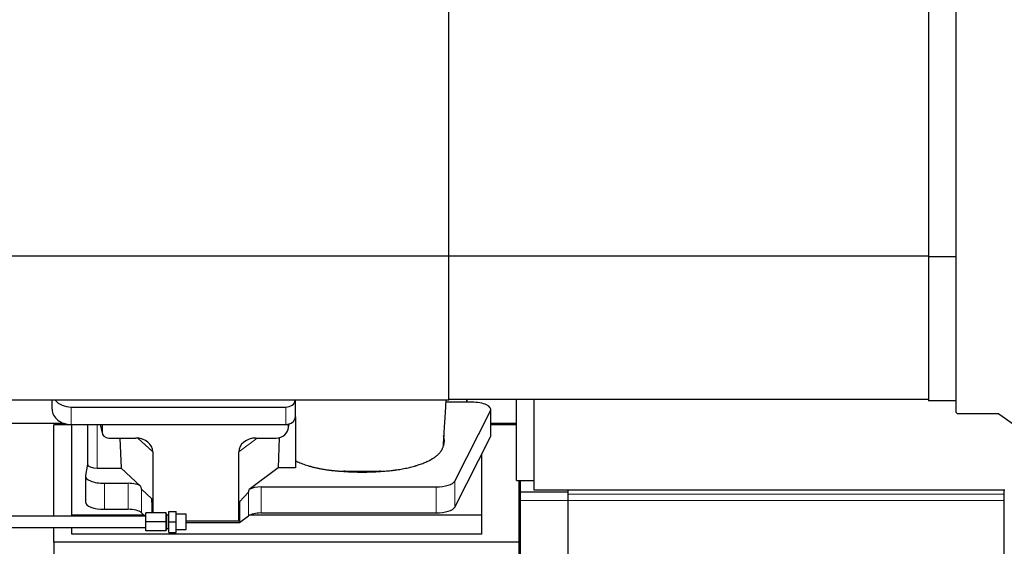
# Model space of a CAD drawing. Header units: inches. Extents: x 0 to 23760, y -13 to 16800.
# Tile 53 of 209: x 5600 to 6632, y 6518 to 7070. Entities that reach past the tile are written whole.
import ezdxf

# ---------------------------------------------------------------- set-up
doc = ezdxf.new("R2010")
doc.units = ezdxf.units.IN
doc.layers.add('254', color=7, linetype='Continuous', true_color=0xffffff)
doc.styles.add('latin_extended', font='simplex.shx')
doc.dimstyles.get("Standard").update_dxf_attribs({"dimtxt": 0.18, "dimasz": 0.18, "dimexe": 0.18, "dimexo": 0.0625, "dimgap": 0.09, "dimtad": 0, "dimtih": 1, "dimtoh": 1, "dimdec": 4, "dimzin": 0, "dimdsep": 46, "dimtxsty": 'Standard', "dimcen": 0.09, "dimadec": 0, "dimazin": 0, "dimtfac": 1, "dimtdec": 4, "dimtofl": 0, "dimtmove": 0, "dimatfit": 3, "dimfxl": 1, "dimtolj": 1, "dimtzin": 0, "dimarcsym": 0})

# ---------------------------------------------------------------- blocks, each defined once
blk = doc.blocks.new('_U13')
at = {"layer": '254', "color": 3, "linetype": 'Continuous', "lineweight": 13, "transparency": 16777216}
for p, q in [((5021.3, 7097.1), (9060.9, 7097.1)), ((9020.9, 6957.1), (9020.9, 6696.3)), ((7309.7, 6556.3), (9060.9, 6556.3))]:
    blk.add_line(p, q, dxfattribs=at)
at = {"layer": '254', "color": 3, "transparency": 16777216}
for points in [[(9044.2, 6957.1), (8997.6, 6957.1), (9020.9, 7097.1)], [(8997.6, 6696.3), (9044.2, 6696.3), (9020.9, 6556.3)]]:
    blk.add_solid(points, dxfattribs=at)
at = {"layer": 'Defpoints', "color": 0, "transparency": 16777216}
for p in [(4981.3, 7097.1), (7269.7, 6556.3), (9020.9, 6556.3)]:
    blk.add_point(p, dxfattribs=at)
at = {"layer": '254', "color": 2, "lineweight": 13, "transparency": 16777216, "insert": (8810.9, 6676.7), "char_height": 140, "attachment_point": 1, "rotation": 90, "style": 'latin_extended'}
blk.add_mtext('\\A1;541', dxfattribs=at)

msp = doc.modelspace()

# ---------------------------------------------------------------- linework, layer by layer
at = {"layer": '254', "color": 2, "linetype": 'Continuous', "lineweight": 25}
for p, q in [((6581.308, 7534.654), (6581.308, 6659.654)), ((6049.808, 6822.368), (6049.808, 7373.817)), ((6552.808, 7372.775), (6552.808, 6821.533)), ((6049.808, 6822.368), (2695.308, 6822.368)), ((6049.808, 6671.342), (6049.808, 6822.368)), ((6552.807, 6822.154), (6049.81, 6822.154)), ((6552.808, 6821.533), (6552.808, 6670.654)), ((6581.308, 6821.533), (6552.808, 6821.533)), ((6049.808, 6671.342), (2695.308, 6671.342)), ((5633.861, 6661.702), (5633.861, 6671.342)), ((5888.861, 6653.769), (5888.861, 6671.342)), ((6552.807, 6672.154), (6049.81, 6672.154)), ((6068.811, 6669.137), (6068.811, 6672.155)), ((6068.811, 6672.155), (6068.811, 6669.138)), ((6120.808, 6587.254), (6120.808, 6672.158)), ((6138.808, 6672.157), (6138.808, 6577.153)), ((6581.308, 6670.654), (6552.808, 6670.654)), ((5653.861, 6664.096), (5878.861, 6664.096)), ((6068.811, 6669.137), (6046.936, 6669.137)), ((6056.074, 6586.534), (6093.463, 6660.021)), ((6073.832, 6669.137), (6068.811, 6669.137)), ((6093.832, 6634.229), (6093.832, 6661.484)), ((5888.861, 6653.77), (5888.861, 6600.506)), ((6583.808, 6657.154), (6625.899, 6657.154)), ((6626.472, 6656.973), (6715.455, 6594.667)), ((5533.833, 6647.191), (5645.767, 6647.191)), ((5654.468, 6645.451), (5635.468, 6645.451)), ((5635.468, 6549.755), (5635.468, 6645.451)), ((5653.861, 6645.835), (5878.861, 6645.835)), ((5654.468, 6550.74), (5654.468, 6645.834)), ((5670.794, 6645.836), (5670.794, 6604.095)), ((5684.205, 6645.835), (5686.31, 6636.592)), ((5686.171, 6645.834), (5686.171, 6637.824)), ((5881.366, 6641.067), (5882.451, 6646.364)), ((5881.576, 6643.134), (5881.576, 6646.431)), ((6120.808, 6645.451), (6093.832, 6645.451)), ((6093.833, 6647.191), (6120.808, 6647.191)), ((5693.145, 6631.638), (5721.606, 6631.638)), ((5704.858, 6631.638), (5706.092, 6600.189)), ((5847.774, 6631.638), (5868.625, 6631.638)), ((5871.745, 6631.974), (5870.823, 6600.506)), ((6056.074, 6559.28), (6093.463, 6632.767)), ((5739.401, 6617.008), (5739.401, 6553.255)), ((5829.437, 6544.414), (5829.437, 6617.102)), ((6084.468, 6550.74), (6084.468, 6615.086)), ((5670.794, 6604.225), (5668.723, 6592.336)), ((5681.002, 6600.189), (5706.092, 6600.189)), ((5726.642, 6581.209), (5706.092, 6600.189)), ((5870.823, 6600.506), (5840.571, 6577.787)), ((5888.861, 6600.506), (5870.823, 6600.506)), ((5668.679, 6591.827), (5668.679, 6564.573)), ((5688.679, 6584.174), (5713.513, 6584.174)), ((5738.481, 6567.873), (5727.371, 6578.04)), ((5853.052, 6580.343), (6036.443, 6580.343)), ((6120.808, 6587.254), (6138.808, 6587.254)), ((6123.468, 6522.626), (6123.468, 6587.253)), ((6124.808, 6575.288), (6124.808, 6587.256)), ((6138.808, 6577.153), (6632.808, 6577.153)), ((6174.808, 6575.288), (6174.808, 6577.153)), ((6632.308, 6572.835), (6632.308, 6577.156)), ((5738.481, 6567.873), (5738.481, 6553.254)), ((5739.055, 6553.254), (5738.481, 6567.873)), ((5839.735, 6574.881), (5830.417, 6564.735)), ((6124.808, 6572.68), (6124.808, 6575.288)), ((6124.808, 6575.288), (6174.808, 6575.288)), ((6124.808, 6566.099), (6124.808, 6572.835)), ((6174.808, 6500.774), (6174.808, 6575.288)), ((6632.308, 6566.099), (6632.308, 6572.835)), ((5688.679, 6556.919), (5713.513, 6556.919)), ((5830.417, 6564.735), (5829.437, 6544.414)), ((5830.417, 6564.735), (5830.417, 6543.111)), ((6124.808, 6500.775), (6124.808, 6566.099)), ((6632.308, 6310.131), (6632.308, 6566.099)), ((5732.248, 6549.754), (5576.248, 6549.754)), ((5654.468, 6549.754), (5654.468, 6550.74)), ((5730.228, 6550.74), (5654.468, 6550.74)), ((5727.371, 6553.376), (5731.291, 6549.754)), ((5753.248, 6553.254), (5732.248, 6553.254)), ((5732.248, 6543.754), (5732.248, 6553.254)), ((5753.248, 6543.754), (5753.248, 6553.254)), ((5754.248, 6551.754), (5753.248, 6551.754)), ((5754.248, 6535.754), (5754.248, 6551.754)), ((5756.248, 6550.754), (5754.248, 6550.754)), ((5756.248, 6543.754), (5756.248, 6554.754)), ((5756.248, 6554.754), (5763.748, 6554.754)), ((5763.748, 6543.754), (5763.748, 6554.754)), ((5774.248, 6551.754), (5763.748, 6551.754)), ((5774.248, 6535.754), (5774.248, 6551.754)), ((5830.417, 6543.111), (5839.735, 6549.99)), ((6084.468, 6550.74), (5840.953, 6550.74)), ((5853.052, 6553.089), (6036.443, 6553.089)), ((6084.468, 6530.937), (6084.468, 6550.74)), ((5576.248, 6537.754), (5732.248, 6537.754)), ((5635.468, 6522.626), (5635.468, 6537.754)), ((5654.468, 6530.937), (5654.468, 6537.754)), ((5732.248, 6534.254), (5732.248, 6543.754)), ((5753.248, 6543.754), (5732.248, 6543.754)), ((5753.248, 6534.254), (5753.248, 6543.754)), ((5753.248, 6535.754), (5754.248, 6535.754)), ((5754.248, 6536.754), (5756.248, 6536.754)), ((5756.248, 6532.754), (5756.248, 6543.754)), ((5756.248, 6543.754), (5763.748, 6543.754)), ((5763.748, 6532.754), (5763.748, 6543.754)), ((5763.748, 6535.754), (5774.248, 6535.754)), ((5774.248, 6543.111), (5830.417, 6543.111)), ((5829.437, 6544.414), (5774.249, 6544.414)), ((6084.468, 6530.937), (5654.468, 6530.937)), ((5753.248, 6534.254), (5732.248, 6534.254)), ((5756.248, 6532.754), (5763.748, 6532.754)), ((5635.468, 6522.626), (5635.468, 6484.381)), ((6123.468, 6522.626), (5635.468, 6522.626)), ((6123.468, 6500.771), (6123.468, 6522.626))]:
    msp.add_line(p, q, dxfattribs=at)
at = {"layer": '254', "color": 110, "linetype": 'Continuous', "lineweight": 13}
for p, q in [((5653.861, 6645.835), (5653.861, 6664.096)), ((5878.861, 6645.835), (5878.861, 6664.096)), ((6093.463, 6660.021), (6093.463, 6632.767)), ((5681.002, 6600.189), (5681.002, 6645.834)), ((5684.347, 6645.835), (5686.171, 6637.824)), ((5881.576, 6643.134), (5882.224, 6646.297)), ((5739.401, 6617.008), (5723.663, 6631.543)), ((5848.792, 6631.638), (5829.437, 6617.102)), ((5688.679, 6584.174), (5688.679, 6556.919)), ((5713.513, 6584.174), (5713.513, 6556.919)), ((5727.371, 6578.04), (5727.371, 6553.376)), ((5853.052, 6580.343), (5853.052, 6553.089)), ((6036.443, 6580.343), (6036.443, 6553.089)), ((6056.074, 6586.534), (6056.074, 6559.28)), ((5839.735, 6574.881), (5839.735, 6549.99)), ((6632.308, 6572.835), (6174.812, 6572.835)), ((6632.308, 6566.099), (6124.808, 6566.099))]:
    msp.add_line(p, q, dxfattribs=at)
at = {"layer": '254', "color": 2, "linetype": 'Continuous', "lineweight": 25}
for centre, radius, start, end in [((6583.808, 6659.654), 2.5, 180, 270), ((6625.899, 6656.154), 1, 55, 90)]:
    msp.add_arc(centre, radius, start, end, dxfattribs=at)
for centre, major_axis, ratio, start_param, end_param in [((5653.861, 6679.964), (-20, 0), 0.79339584, 0.57439604, 1.57079633), ((5878.861, 6672.03), (-10, 0), 0.79339584, 1.57079633, 3.05485524), ((5653.861, 6661.702), (-20, 0), 0.79339584, 0, 1.57079633), ((6073.832, 6661.484), (-20, 0), 0.38268343, 2.94929469, 4.71238898), ((5878.861, 6653.769), (-10, 0), 0.79339584, 1.84746968, 3.14159265), ((5868.536, 6643.213), (13.036, -0.373), 0.88747945, 4.74460267, 6.3085613), ((5878.861, 6653.769), (-10, 0), 0.79339584, 1.57079633, 1.74254885), ((5878.861, 6666.628), (0, -20.985), 0.47652353, 0.17175252, 0.27494487), ((5879.468, 6549.294), (-244, 0), 0.88701083, 3.60193415, 3.61086806), ((5693.198, 6637.871), (-7.024, -0.222), 0.88679661, 6.25519685, 7.81839646), ((5720.99, 6616.501), (-18.368, -1.548), 0.81975949, 3.07259998, 4.60991912), ((5848.532, 6616.501), (19.053, -1.602), 0.78999837, 1.67681424, 3.20790978), ((5958.811, 6628.956), (-86.5, 0), 0.38268343, 2.97250407, 3.29162567), ((6073.832, 6634.229), (-20, 0), 0.38268343, 2.94929469, 3.14160971), ((5681.002, 6604.095), (-10.208, 0), 0.38268343, 0.0000123, 1.57079633), ((5688.679, 6591.827), (-20, 0), 0.38268343, 6.21662901, 7.85398163), ((5958.811, 6628.956), (-86.5, 0), 0.38268343, 1.34837715, 1.79437947), ((5713.513, 6578.433), (15, 0), 0.38268343, 0.50476519, 1.57079633), ((5713.513, 6989.648), (13.933, -411.641), 0.01349833, 6.15789354, 6.26996773), ((5853.052, 6921.113), (-13.469, -346.314), 0.01906421, 0.02244629, 0.13219271), ((5853.052, 6574.603), (15, 0), 0.38268343, 1.57079633, 2.55363769), ((6036.443, 6587.997), (-20, 0), 0.38268343, 1.57079633, 2.94929469), ((5688.679, 6564.573), (-20, 0), 0.38268343, 0.00001232, 1.57079633), ((5713.513, 6551.179), (15, 0), 0.38268343, 0.392691, 1.57079633), ((6036.443, 6560.743), (-20, 0), 0.38268343, 1.57079633, 2.94929469), ((5853.052, 6547.349), (15, 0), 0.38268343, 1.57079633, 2.66338411)]:
    msp.add_ellipse(centre, major_axis=major_axis, ratio=ratio, start_param=start_param, end_param=end_param, dxfattribs=at)
for points, knots in [([(6044.308, 6626.199), (6044.359, 6627.098), (6044.601, 6631.311), (6045.065, 6639.072), (6045.642, 6648.402), (6046.172, 6656.796), (6046.613, 6663.911), (6046.931, 6669.032), (6047.101, 6671.77), (6047.125, 6672.158)], [0, 0, 0, 0, 0.06095456, 0.28484819, 0.5177549, 0.6724196, 0.82523106, 0.97524027, 1, 1, 1, 1]), ([(5977.99, 6596.677), (5979.063, 6596.729), (5980.132, 6596.789), (5982.262, 6596.926), (5983.323, 6597.004), (5986.494, 6597.263), (5988.593, 6597.471), (5991.196, 6597.775), (5991.716, 6597.838), (5992.494, 6597.936), (5992.882, 6597.986), (5993.4, 6598.054), (5993.658, 6598.089), (5994.819, 6598.246), (5995.84, 6598.394), (5997.858, 6598.705), (5998.856, 6598.868), (6000.829, 6599.211), (6001.804, 6599.39), (6003.732, 6599.764), (6004.685, 6599.958), (6006.567, 6600.364), (6008.428, 6600.784), (6011.151, 6601.462), (6012.922, 6601.945), (6014.233, 6602.319), (6014.668, 6602.446), (6015.207, 6602.606), (6015.315, 6602.639), (6015.529, 6602.703), (6015.637, 6602.736), (6015.958, 6602.834), (6016.171, 6602.9), (6017.23, 6603.23), (6018.059, 6603.5), (6020.494, 6604.329), (6022.046, 6604.906), (6024.272, 6605.807), (6025.722, 6606.419), (6027.794, 6607.373), (6029.107, 6608.032), (6030.386, 6608.703), (6031.008, 6609.045), (6031.914, 6609.566), (6032.211, 6609.742), (6032.577, 6609.963), (6032.65, 6610.007), (6032.795, 6610.096), (6033.012, 6610.229), (6033.226, 6610.363), (6033.93, 6610.81), (6035.014, 6611.533), (6036.509, 6612.637), (6037.877, 6613.762), (6038.704, 6614.525), (6039.489, 6615.295), (6039.86, 6615.683), (6040.909, 6616.859), (6041.522, 6617.656), (6042.111, 6618.569), (6042.176, 6618.671), (6042.301, 6618.875), (6042.362, 6618.977), (6042.542, 6619.283), (6042.656, 6619.488), (6042.979, 6620.101), (6043.17, 6620.511), (6043.507, 6621.331), (6043.653, 6621.741), (6043.9, 6622.562), (6044, 6622.973), (6044.077, 6623.385)], [0, 0, 0, 0, 0.03125, 0.03125, 0.0625, 0.0625, 0.125, 0.125, 0.140625, 0.140625, 0.1484375, 0.15234375, 0.15625, 0.15625, 0.1875, 0.1875, 0.21875, 0.21875, 0.25, 0.25, 0.28125, 0.28125, 0.3125, 0.34375, 0.375, 0.375, 0.390625, 0.390625, 0.39453125, 0.39453125, 0.3984375, 0.3984375, 0.40625, 0.40625, 0.4375, 0.4375, 0.5, 0.5, 0.53125, 0.5625, 0.59375, 0.59375, 0.625, 0.625, 0.640625, 0.640625, 0.64453125, 0.64453125, 0.6484375, 0.65625, 0.65625, 0.6875, 0.71875, 0.75, 0.78125, 0.78125, 0.8125, 0.8125, 0.875, 0.875, 0.8828125, 0.8828125, 0.890625, 0.890625, 0.90625, 0.90625, 0.9375, 0.9375, 0.96875, 0.96875, 1, 1, 1, 1]), ([(6044.121, 6623.945), (6044.159, 6624.16), (6044.191, 6624.376), (6044.243, 6624.806), (6044.28, 6625.237), (6044.295, 6625.668), (6044.302, 6625.991), (6044.304, 6626.099), (6044.305, 6626.206)], [0, 0, 0, 0, 0.28585721, 0.28585721, 0.57171441, 0.85757162, 0.85757162, 1, 1, 1, 1]), ([(5888.861, 6607.84), (5889.624, 6607.458), (5890.41, 6607.084), (5892.026, 6606.353), (5893.688, 6605.638), (5895.437, 6604.955), (5897.231, 6604.289), (5898.151, 6603.964), (5900.034, 6603.33), (5900.998, 6603.022), (5902.479, 6602.572), (5902.978, 6602.424), (5903.61, 6602.242), (5903.737, 6602.206), (5903.991, 6602.133), (5904.118, 6602.097), (5904.501, 6601.99), (5904.757, 6601.919), (5906.043, 6601.567), (5907.085, 6601.297), (5909.199, 6600.778), (5911.341, 6600.28), (5913.538, 6599.825), (5915.764, 6599.391), (5916.891, 6599.184), (5919.173, 6598.792), (5920.329, 6598.607), (5922.668, 6598.259), (5923.852, 6598.096), (5925.35, 6597.905), (5925.801, 6597.849), (5926.253, 6597.794), (5926.556, 6597.758), (5926.707, 6597.74), (5927.464, 6597.652), (5928.071, 6597.584), (5929.894, 6597.389), (5931.114, 6597.272), (5933.562, 6597.059), (5934.79, 6596.965), (5937.254, 6596.799), (5938.49, 6596.728), (5939.73, 6596.669)], [0, 0, 0, 0, 0.0625, 0.0625, 0.125, 0.1875, 0.1875, 0.25, 0.25, 0.3125, 0.3125, 0.34375, 0.34375, 0.3515625, 0.3515625, 0.359375, 0.359375, 0.375, 0.375, 0.4375, 0.4375, 0.5, 0.5625, 0.5625, 0.625, 0.625, 0.6875, 0.6875, 0.75, 0.75, 0.765625, 0.7734375, 0.7734375, 0.78125, 0.78125, 0.8125, 0.8125, 0.875, 0.875, 0.9375, 0.9375, 1, 1, 1, 1]), ([(5939.541, 6597.147), (5940.336, 6597.109), (5941.133, 6597.075), (5942.731, 6597.019), (5943.531, 6596.996), (5944.734, 6596.969), (5945.135, 6596.962), (5945.939, 6596.949), (5946.341, 6596.944), (5947.146, 6596.937), (5947.549, 6596.934), (5948.355, 6596.929), (5948.759, 6596.928), (5949.364, 6596.926), (5949.566, 6596.926), (5949.969, 6596.926), (5950.171, 6596.925), (5950.777, 6596.925), (5951.181, 6596.926), (5952.392, 6596.926), (5953.2, 6596.926), (5955.623, 6596.926), (5957.238, 6596.926), (5960.469, 6596.926), (5962.084, 6596.925), (5965.315, 6596.925), (5966.93, 6596.925), (5968.596, 6596.925), (5968.646, 6596.925), (5968.747, 6596.925), (5968.797, 6596.925), (5968.949, 6596.925), (5969.05, 6596.925), (5969.353, 6596.926), (5969.555, 6596.927), (5970.16, 6596.93), (5970.564, 6596.934), (5971.17, 6596.941), (5971.372, 6596.943), (5971.775, 6596.949), (5972.381, 6596.959), (5972.984, 6596.972), (5974.993, 6597.02), (5976.589, 6597.078), (5978.174, 6597.155)], [0, 0, 0, 0, 0.0625, 0.0625, 0.125, 0.125, 0.15625, 0.15625, 0.1875, 0.1875, 0.21875, 0.21875, 0.25, 0.25, 0.265625, 0.265625, 0.28125, 0.28125, 0.3125, 0.3125, 0.375, 0.375, 0.5, 0.5, 0.625, 0.625, 0.75, 0.75, 0.75390625, 0.75390625, 0.7578125, 0.7578125, 0.765625, 0.765625, 0.78125, 0.78125, 0.8125, 0.8125, 0.828125, 0.828125, 0.84375, 0.875, 0.875, 1, 1, 1, 1])]:
    msp.add_open_spline(points, degree=3, knots=knots, dxfattribs=at)
msp.add_rational_spline([(5881.576, 6646.431), (5881.584, 6646.283), (5881.593, 6646.136)], [0.500000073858, 0.499999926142, 0.500000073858], degree=2, dxfattribs=at)
for points in [[(6044.369, 6634.289), (6044.359, 6634.161), (6044.349, 6634.032), (6044.339, 6633.903)], [(6044.077, 6623.385), (6044.092, 6623.572), (6044.106, 6623.758), (6044.121, 6623.945)], [(5939.73, 6596.669), (5939.668, 6596.828), (5939.605, 6596.988), (5939.541, 6597.147)], [(5978.174, 6597.155), (5978.112, 6596.996), (5978.051, 6596.837), (5977.99, 6596.677)]]:
    msp.add_open_spline(points, degree=3, dxfattribs=at)

# ---------------------------------------------------------------- dimensions: what is measured, and where the dimension line sits
at = {"layer": '254', "color": 2, "linetype": 'Continuous', "lineweight": 13}
dim = msp.add_linear_dim(base=(9020.898, 6556.327), p1=(4981.308, 7097.135), p2=(7269.701, 6556.327), angle=90, dimstyle='Standard', override={"dimscale": 40, "dimtxt": 3.5, "dimasz": 3.5, "dimexe": 1, "dimexo": 1, "dimgap": 1.75, "dimtad": 1, "dimtih": 0, "dimtoh": 0, "dimdec": 0, "dimlfac": 1, "dimzin": 8, "dimdsep": 46, "dimlunit": 2, "dimtxsty": 'latin_extended', "dimsah": 1, "dimse1": 0, "dimse2": 0, "dimsd1": 0, "dimsd2": 0, "dimclrd": 3, "dimclre": 3, "dimclrt": 2, "dimtol": 0, "dimtm": -0.1, "dimtfac": 0.714286, "dimtdec": 3, "dimtofl": 1, "dimtmove": 0, "dimtzin": 8, "dimlwd": 13, "dimlwe": 13}, dxfattribs=at)
dim.commit()
dim.dimension.update_dxf_attribs({"geometry": '_U13', "text_midpoint": (9020.898, 6826.731), "dimtype": 160})

doc.saveas('drawing.dxf')
